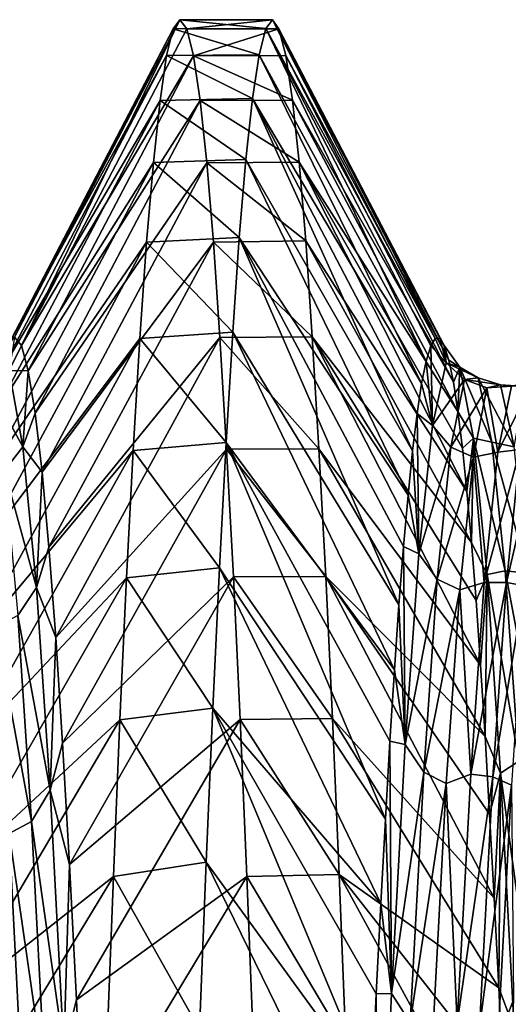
# Model space of a CAD drawing. Header units: metres. Extents: x -63.9 to 30, y -21 to 69.
# Tile 29 of 110: x -37.5 to -35.9, y 7.2 to 10.3. Entities that reach past the tile are written whole.
import ezdxf

# ---------------------------------------------------------------- set-up
doc = ezdxf.new("R2010")
doc.units = ezdxf.units.M
doc.layers.add('solid_SHOWER_ONO150MM_EU_AS_SW0001', color=7, linetype='CONTINUOUS')

msp = doc.modelspace()

# ---------------------------------------------------------------- linework, layer by layer
at = {"layer": 'solid_SHOWER_ONO150MM_EU_AS_SW0001'}
for points in [[(-37.480186, 9.324753, -61.014889), (-36.946095, 10.35, -61), (-36.96764, 10.32091, -61.775455)], [(-37.480186, 9.324753, -61.014889), (-37.457924, 9.297984, -60.299301), (-36.946095, 10.35, -61)], [(-37.457924, 9.297984, -60.299301), (-36.924026, 10.320926, -60.224766), (-36.946095, 10.35, -61)], [(-36.96764, 10.32091, -61.775455), (-36.946095, 10.35, -61), (-36.668625, 10.321548, -61.766907)], [(-36.946095, 10.35, -61), (-36.647217, 10.35, -61), (-36.668625, 10.321548, -61.766907)], [(-36.924026, 10.320926, -60.224766), (-36.647217, 10.35, -61), (-36.946095, 10.35, -61)], [(-36.924026, 10.320926, -60.224766), (-36.625973, 10.320853, -60.223797), (-36.647217, 10.35, -61)], [(-36.121372, 9.321068, -61.25457), (-36.668625, 10.321548, -61.766907), (-36.647217, 10.35, -61)], [(-36.106777, 9.321813, -60.780472), (-36.647217, 10.35, -61), (-36.625973, 10.320853, -60.223797)], [(-36.106777, 9.321813, -60.780472), (-36.121372, 9.321068, -61.25457), (-36.647217, 10.35, -61)], [(-37.502167, 9.296497, -61.726517), (-36.96764, 10.32091, -61.775455), (-36.988873, 10.233906, -62.545856)], [(-37.502167, 9.296497, -61.726517), (-37.480186, 9.324753, -61.014889), (-36.96764, 10.32091, -61.775455)], [(-37.457924, 9.297984, -60.299301), (-36.902046, 10.233612, -59.452198), (-36.924026, 10.320926, -60.224766)], [(-36.988873, 10.233906, -62.545856), (-36.96764, 10.32091, -61.775455), (-36.689968, 10.236498, -62.528595)], [(-36.96764, 10.32091, -61.775455), (-36.668625, 10.321548, -61.766907), (-36.689968, 10.236498, -62.528595)], [(-36.902046, 10.233612, -59.452198), (-36.625973, 10.320853, -60.223797), (-36.924026, 10.320926, -60.224766)], [(-36.902046, 10.233612, -59.452198), (-36.604359, 10.233934, -59.454334), (-36.625973, 10.320853, -60.223797)], [(-36.150555, 9.247627, -62.196209), (-36.689968, 10.236498, -62.528595), (-36.668625, 10.321548, -61.766907)], [(-36.135944, 9.296316, -61.726612), (-36.150555, 9.247627, -62.196209), (-36.668625, 10.321548, -61.766907)], [(-36.121372, 9.321068, -61.25457), (-36.135944, 9.296316, -61.726612), (-36.668625, 10.321548, -61.766907)], [(-36.077473, 9.251014, -59.833164), (-36.625973, 10.320853, -60.223797), (-36.604359, 10.233934, -59.454334)], [(-36.09214, 9.298437, -60.30595), (-36.106777, 9.321813, -60.780472), (-36.625973, 10.320853, -60.223797)], [(-36.077473, 9.251014, -59.833164), (-36.09214, 9.298437, -60.30595), (-36.625973, 10.320853, -60.223797)], [(-37.524113, 9.213166, -62.436386), (-36.988873, 10.233906, -62.545856), (-37.010086, 10.089536, -63.307331)], [(-37.524113, 9.213166, -62.436386), (-37.502167, 9.296497, -61.726517), (-36.988873, 10.233906, -62.545856)], [(-37.457924, 9.297984, -60.299301), (-37.435558, 9.215922, -59.584454), (-36.902046, 10.233612, -59.452198)], [(-37.435558, 9.215922, -59.584454), (-36.880341, 10.088655, -58.68882), (-36.902046, 10.233612, -59.452198)], [(-37.010086, 10.089536, -63.307331), (-36.988873, 10.233906, -62.545856), (-36.711514, 10.095295, -63.282001)], [(-36.988873, 10.233906, -62.545856), (-36.689968, 10.236498, -62.528595), (-36.711514, 10.095295, -63.282001)], [(-36.902046, 10.233612, -59.452198), (-36.582653, 10.09012, -58.695229), (-36.604359, 10.233934, -59.454334)], [(-36.880341, 10.088655, -58.68882), (-36.582653, 10.09012, -58.695229), (-36.902046, 10.233612, -59.452198)], [(-36.165218, 9.174945, -62.663574), (-36.711514, 10.095295, -63.282001), (-36.689968, 10.236498, -62.528595)], [(-36.150555, 9.247627, -62.196209), (-36.165218, 9.174945, -62.663574), (-36.689968, 10.236498, -62.528595)], [(-36.062775, 9.179673, -59.363483), (-36.604359, 10.233934, -59.454334), (-36.582653, 10.09012, -58.695229)], [(-36.062775, 9.179673, -59.363483), (-36.077473, 9.251014, -59.833164), (-36.604359, 10.233934, -59.454334)], [(-37.546211, 9.074743, -63.1418), (-37.010086, 10.089536, -63.307331), (-37.031567, 9.88833, -64.056702)], [(-37.546211, 9.074743, -63.1418), (-37.524113, 9.213166, -62.436386), (-37.010086, 10.089536, -63.307331)], [(-37.435558, 9.215922, -59.584454), (-37.413277, 9.079251, -58.877834), (-36.880341, 10.088655, -58.68882)], [(-37.413277, 9.079251, -58.877834), (-36.859001, 9.88745, -57.940453), (-36.880341, 10.088655, -58.68882)], [(-37.031567, 9.88833, -64.056702), (-37.010086, 10.089536, -63.307331), (-36.733009, 9.89836, -64.024063)], [(-37.010086, 10.089536, -63.307331), (-36.711514, 10.095295, -63.282001), (-36.733009, 9.89836, -64.024063)], [(-36.880341, 10.088655, -58.68882), (-36.56105, 9.89039, -57.94997), (-36.582653, 10.09012, -58.695229)], [(-36.859001, 9.88745, -57.940453), (-36.56105, 9.89039, -57.94997), (-36.880341, 10.088655, -58.68882)], [(-36.194622, 8.958077, -63.58757), (-36.733009, 9.89836, -64.024063), (-36.711514, 10.095295, -63.282001)], [(-36.179924, 9.078318, -63.128017), (-36.194622, 8.958077, -63.58757), (-36.711514, 10.095295, -63.282001)], [(-36.165218, 9.174945, -62.663574), (-36.179924, 9.078318, -63.128017), (-36.711514, 10.095295, -63.282001)], [(-36.048077, 9.084783, -58.899036), (-36.582653, 10.09012, -58.695229), (-36.56105, 9.89039, -57.94997)], [(-36.048077, 9.084783, -58.899036), (-36.062775, 9.179673, -59.363483), (-36.582653, 10.09012, -58.695229)], [(-37.568443, 8.88234, -63.835468), (-37.031567, 9.88833, -64.056702), (-37.053387, 9.631275, -64.789597)], [(-37.568443, 8.88234, -63.835468), (-37.546211, 9.074743, -63.1418), (-37.031567, 9.88833, -64.056702)], [(-37.053387, 9.631275, -64.789597), (-37.031567, 9.88833, -64.056702), (-36.754349, 9.646452, -64.750793)], [(-37.031567, 9.88833, -64.056702), (-36.733009, 9.89836, -64.024063), (-36.754349, 9.646452, -64.750793)], [(-36.859001, 9.88745, -57.940453), (-36.539711, 9.635651, -57.221542), (-36.56105, 9.89039, -57.94997)], [(-36.20929, 8.814652, -64.040504), (-36.754349, 9.646452, -64.750793), (-36.733009, 9.89836, -64.024063)], [(-36.194622, 8.958077, -63.58757), (-36.20929, 8.814652, -64.040504), (-36.733009, 9.89836, -64.024063)], [(-36.018837, 8.82596, -57.991367), (-36.56105, 9.89039, -57.94997), (-36.539711, 9.635651, -57.221542)], [(-36.033432, 8.966851, -58.441643), (-36.048077, 9.084783, -58.899036), (-36.56105, 9.89039, -57.94997)], [(-36.018837, 8.82596, -57.991367), (-36.033432, 8.966851, -58.441643), (-36.56105, 9.89039, -57.94997)], [(-37.413277, 9.079251, -58.877834), (-37.391113, 8.888764, -58.183643), (-36.859001, 9.88745, -57.940453)], [(-37.391113, 8.888764, -58.183643), (-36.837902, 9.631855, -57.211876), (-36.859001, 9.88745, -57.940453)], [(-36.837902, 9.631855, -57.211876), (-36.539711, 9.635651, -57.221542), (-36.859001, 9.88745, -57.940453)], [(-37.053387, 9.631275, -64.789597), (-36.754349, 9.646452, -64.750793), (-36.775555, 9.341353, -65.456635)], [(-36.837902, 9.631855, -57.211876), (-36.51836, 9.326449, -56.512257), (-36.539711, 9.635651, -57.221542)], [(-36.238522, 8.460161, -64.920853), (-36.775555, 9.341353, -65.456635), (-36.754349, 9.646452, -64.750793)], [(-36.223919, 8.648484, -64.485435), (-36.238522, 8.460161, -64.920853), (-36.754349, 9.646452, -64.750793)], [(-36.20929, 8.814652, -64.040504), (-36.223919, 8.648484, -64.485435), (-36.754349, 9.646452, -64.750793)], [(-36.004257, 8.661939, -57.547802), (-36.539711, 9.635651, -57.221542), (-36.51836, 9.326449, -56.512257)], [(-36.004257, 8.661939, -57.547802), (-36.018837, 8.82596, -57.991367), (-36.539711, 9.635651, -57.221542)], [(-37.590782, 8.637429, -64.5121), (-37.053387, 9.631275, -64.789597), (-37.075363, 9.32058, -65.499916)], [(-37.590782, 8.637429, -64.5121), (-37.568443, 8.88234, -63.835468), (-37.053387, 9.631275, -64.789597)], [(-37.391113, 8.888764, -58.183643), (-37.36911, 8.646571, -57.509037), (-36.837902, 9.631855, -57.211876)], [(-37.36911, 8.646571, -57.509037), (-36.816696, 9.323303, -56.505722), (-36.837902, 9.631855, -57.211876)], [(-37.075363, 9.32058, -65.499916), (-37.053387, 9.631275, -64.789597), (-36.775555, 9.341353, -65.456635)], [(-36.816696, 9.323303, -56.505722), (-36.51836, 9.326449, -56.512257), (-36.837902, 9.631855, -57.211876)], [(-37.613121, 8.341959, -65.166504), (-37.075363, 9.32058, -65.499916), (-37.097164, 8.95886, -66.182793)], [(-37.613121, 8.341959, -65.166504), (-37.590782, 8.637429, -64.5121), (-37.075363, 9.32058, -65.499916)], [(-37.497211, 9.217237, -60.087292), (-37.457924, 9.297984, -60.299301), (-37.480186, 9.324753, -61.014889)], [(-37.36911, 8.646571, -57.509037), (-37.347183, 8.355046, -56.859154), (-36.816696, 9.323303, -56.505722)], [(-37.347183, 8.355046, -56.859154), (-36.795017, 8.962824, -55.824066), (-36.816696, 9.323303, -56.505722)], [(-37.097164, 8.95886, -66.182793), (-37.075363, 9.32058, -65.499916), (-36.796833, 8.985229, -66.13694)], [(-37.075363, 9.32058, -65.499916), (-36.775555, 9.341353, -65.456635), (-36.796833, 8.985229, -66.13694)], [(-36.816696, 9.323303, -56.505722), (-36.496784, 8.964021, -55.826141), (-36.51836, 9.326449, -56.512257)], [(-36.795017, 8.962824, -55.824066), (-36.496784, 8.964021, -55.826141), (-36.816696, 9.323303, -56.505722)], [(-36.253105, 8.250601, -65.344803), (-36.796833, 8.985229, -66.13694), (-36.775555, 9.341353, -65.456635)], [(-36.238522, 8.460161, -64.920853), (-36.253105, 8.250601, -65.344803), (-36.775555, 9.341353, -65.456635)], [(-35.975021, 8.265956, -56.685307), (-36.51836, 9.326449, -56.512257), (-36.496784, 8.964021, -55.826141)], [(-35.989655, 8.475012, -57.111763), (-36.004257, 8.661939, -57.547802), (-36.51836, 9.326449, -56.512257)], [(-35.975021, 8.265956, -56.685307), (-35.989655, 8.475012, -57.111763), (-36.51836, 9.326449, -56.512257)], [(-36.086514, 9.242328, -61.618645), (-36.135944, 9.296316, -61.726612), (-36.121372, 9.321068, -61.25457)], [(-36.086514, 9.242328, -61.618645), (-36.121372, 9.321068, -61.25457), (-36.106777, 9.321813, -60.780472)], [(-36.086514, 9.242328, -61.618645), (-36.106777, 9.321813, -60.780472), (-36.09214, 9.298437, -60.30595)], [(-37.497211, 9.217237, -60.087292), (-37.435558, 9.215922, -59.584454), (-37.457924, 9.297984, -60.299301)], [(-36.13063, 9.039414, -63.020981), (-36.150555, 9.247627, -62.196209), (-36.135944, 9.296316, -61.726612)], [(-36.086514, 9.242328, -61.618645), (-36.13063, 9.039414, -63.020981), (-36.135944, 9.296316, -61.726612)], [(-36.042397, 9.227933, -60.20166), (-36.09214, 9.298437, -60.30595), (-36.077473, 9.251014, -59.833164)], [(-36.042397, 9.227933, -60.20166), (-36.086514, 9.242328, -61.618645), (-36.09214, 9.298437, -60.30595)], [(-36.13063, 9.039414, -63.020981), (-36.165218, 9.174945, -62.663574), (-36.150555, 9.247627, -62.196209)], [(-36.026806, 9.188228, -61.736679), (-36.13063, 9.039414, -63.020981), (-36.086514, 9.242328, -61.618645)], [(-35.98291, 9.192987, -60.33371), (-36.086514, 9.242328, -61.618645), (-36.042397, 9.227933, -60.20166)], [(-35.98291, 9.192987, -60.33371), (-36.026806, 9.188228, -61.736679), (-36.086514, 9.242328, -61.618645)], [(-36.042397, 9.227933, -60.20166), (-36.077473, 9.251014, -59.833164), (-36.062775, 9.179673, -59.363483)], [(-36.042397, 9.227933, -60.20166), (-36.062775, 9.179673, -59.363483), (-36.048077, 9.084783, -58.899036)], [(-35.99828, 8.99858, -58.803215), (-36.042397, 9.227933, -60.20166), (-36.048077, 9.084783, -58.899036)], [(-35.939018, 8.985682, -58.946022), (-36.042397, 9.227933, -60.20166), (-35.99828, 8.99858, -58.803215)], [(-35.939018, 8.985682, -58.946022), (-35.98291, 9.192987, -60.33371), (-36.042397, 9.227933, -60.20166)], [(-37.556618, 9.157663, -59.958885), (-37.453194, 8.970574, -58.694714), (-37.497211, 9.217237, -60.087292)], [(-37.497211, 9.217237, -60.087292), (-37.453194, 8.970574, -58.694714), (-37.435558, 9.215922, -59.584454)], [(-37.453194, 8.970574, -58.694714), (-37.413277, 9.079251, -58.877834), (-37.435558, 9.215922, -59.584454)], [(-35.98291, 9.192987, -60.33371), (-35.910469, 9.171254, -60.373589), (-36.026806, 9.188228, -61.736679)], [(-35.98291, 9.192987, -60.33371), (-35.866646, 8.970687, -58.99081), (-35.910469, 9.171254, -60.373589)], [(-35.939018, 8.985682, -58.946022), (-35.866646, 8.970687, -58.99081), (-35.98291, 9.192987, -60.33371)], [(-37.556618, 9.157663, -59.958885), (-37.512783, 8.893862, -58.582424), (-37.453194, 8.970574, -58.694714)], [(-36.13063, 9.039414, -63.020981), (-36.179924, 9.078318, -63.128017), (-36.165218, 9.174945, -62.663574)], [(-36.026806, 9.188228, -61.736679), (-36.070698, 8.969507, -63.122433), (-36.13063, 9.039414, -63.020981)], [(-36.026806, 9.188228, -61.736679), (-35.954296, 9.160867, -61.770676), (-36.070698, 8.969507, -63.122433)], [(-36.070698, 8.969507, -63.122433), (-35.954296, 9.160867, -61.770676), (-35.998123, 8.93778, -63.149822)], [(-36.026806, 9.188228, -61.736679), (-35.910469, 9.171254, -60.373589), (-35.954296, 9.160867, -61.770676)], [(-35.918976, 8.953535, -63.083412), (-35.998123, 8.93778, -63.149822), (-35.954296, 9.160867, -61.770676)], [(-35.875019, 9.166659, -61.698399), (-35.954296, 9.160867, -61.770676), (-35.910469, 9.171254, -60.373589)], [(-35.875019, 9.166659, -61.698399), (-35.918976, 8.953535, -63.083412), (-35.954296, 9.160867, -61.770676)], [(-35.803593, 9.185486, -61.770607), (-35.918976, 8.953535, -63.083412), (-35.875019, 9.166659, -61.698399)], [(-35.803593, 9.185486, -61.770607), (-35.847424, 8.962094, -63.153606), (-35.918976, 8.953535, -63.083412)], [(-35.831059, 9.165698, -60.297005), (-35.910469, 9.171254, -60.373589), (-35.866646, 8.970687, -58.99081)], [(-35.831059, 9.165698, -60.297005), (-35.875019, 9.166659, -61.698399), (-35.910469, 9.171254, -60.373589)], [(-37.453194, 8.970574, -58.694714), (-37.391113, 8.888764, -58.183643), (-37.413277, 9.079251, -58.877834)], [(-36.174744, 8.625303, -64.376297), (-36.194622, 8.958077, -63.58757), (-36.179924, 9.078318, -63.128017)], [(-36.13063, 9.039414, -63.020981), (-36.174744, 8.625303, -64.376297), (-36.179924, 9.078318, -63.128017)], [(-35.99828, 8.99858, -58.803215), (-36.048077, 9.084783, -58.899036), (-36.033432, 8.966851, -58.441643)], [(-36.070698, 8.969507, -63.122433), (-36.174744, 8.625303, -64.376297), (-36.13063, 9.039414, -63.020981)], [(-35.99828, 8.99858, -58.803215), (-36.033432, 8.966851, -58.441643), (-36.018837, 8.82596, -57.991367)], [(-35.99828, 8.99858, -58.803215), (-36.018837, 8.82596, -57.991367), (-36.004257, 8.661939, -57.547802)], [(-35.954166, 8.558166, -57.456497), (-35.99828, 8.99858, -58.803215), (-36.004257, 8.661939, -57.547802)], [(-35.895126, 8.569972, -57.606182), (-35.99828, 8.99858, -58.803215), (-35.954166, 8.558166, -57.456497)], [(-35.895126, 8.569972, -57.606182), (-35.939018, 8.985682, -58.946022), (-35.99828, 8.99858, -58.803215)], [(-37.512783, 8.893862, -58.582424), (-37.409176, 8.516358, -57.355724), (-37.453194, 8.970574, -58.694714)], [(-37.453194, 8.970574, -58.694714), (-37.409176, 8.516358, -57.355724), (-37.391113, 8.888764, -58.183643)], [(-37.097164, 8.95886, -66.182793), (-36.796833, 8.985229, -66.13694), (-36.818367, 8.579843, -66.788681)], [(-36.282364, 7.768786, -66.156822), (-36.818367, 8.579843, -66.788681), (-36.796833, 8.985229, -66.13694)], [(-36.267708, 8.020179, -65.756683), (-36.282364, 7.768786, -66.156822), (-36.796833, 8.985229, -66.13694)], [(-36.253105, 8.250601, -65.344803), (-36.267708, 8.020179, -65.756683), (-36.796833, 8.985229, -66.13694)], [(-36.070698, 8.969507, -63.122433), (-36.11459, 8.543514, -64.45932), (-36.174744, 8.625303, -64.376297)], [(-36.070698, 8.969507, -63.122433), (-35.998123, 8.93778, -63.149822), (-36.11459, 8.543514, -64.45932)], [(-35.939018, 8.985682, -58.946022), (-35.822819, 8.562761, -57.654686), (-35.866646, 8.970687, -58.99081)], [(-35.895126, 8.569972, -57.606182), (-35.822819, 8.562761, -57.654686), (-35.939018, 8.985682, -58.946022)], [(-35.788441, 8.971186, -63.304768), (-35.891254, 8.532237, -64.48716), (-35.847424, 8.962094, -63.153606)], [(-35.788441, 8.971186, -63.304768), (-35.831989, 8.521981, -64.629662), (-35.891254, 8.532237, -64.48716)], [(-37.635204, 7.999544, -65.791733), (-37.097164, 8.95886, -66.182793), (-37.118488, 8.547884, -66.83577)], [(-37.635204, 7.999544, -65.791733), (-37.613121, 8.341959, -65.166504), (-37.097164, 8.95886, -66.182793)], [(-37.347183, 8.355046, -56.859154), (-37.325039, 8.013351, -56.232048), (-36.795017, 8.962824, -55.824066)], [(-37.325039, 8.013351, -56.232048), (-36.773075, 8.551188, -55.169075), (-36.795017, 8.962824, -55.824066)], [(-37.118488, 8.547884, -66.83577), (-37.097164, 8.95886, -66.182793), (-36.818367, 8.579843, -66.788681)], [(-36.795017, 8.962824, -55.824066), (-36.475052, 8.551752, -55.169903), (-36.496784, 8.964021, -55.826141)], [(-36.773075, 8.551188, -55.169075), (-36.475052, 8.551752, -55.169903), (-36.795017, 8.962824, -55.824066)], [(-35.96035, 8.035419, -56.269791), (-36.496784, 8.964021, -55.826141), (-36.475052, 8.551752, -55.169903)], [(-35.96035, 8.035419, -56.269791), (-35.975021, 8.265956, -56.685307), (-36.496784, 8.964021, -55.826141)], [(-36.174744, 8.625303, -64.376297), (-36.20929, 8.814652, -64.040504), (-36.194622, 8.958077, -63.58757)], [(-36.11459, 8.543514, -64.45932), (-35.998123, 8.93778, -63.149822), (-36.04195, 8.508828, -64.479622)], [(-35.962936, 8.532822, -64.420303), (-36.04195, 8.508828, -64.479622), (-35.998123, 8.93778, -63.149822)], [(-35.918976, 8.953535, -63.083412), (-35.962936, 8.532822, -64.420303), (-35.998123, 8.93778, -63.149822)], [(-35.847424, 8.962094, -63.153606), (-35.962936, 8.532822, -64.420303), (-35.918976, 8.953535, -63.083412)], [(-35.847424, 8.962094, -63.153606), (-35.891254, 8.532237, -64.48716), (-35.962936, 8.532822, -64.420303)], [(-37.512783, 8.893862, -58.582424), (-37.468945, 8.425806, -57.26178), (-37.409176, 8.516358, -57.355724)], [(-37.409176, 8.516358, -57.355724), (-37.36911, 8.646571, -57.509037), (-37.391113, 8.888764, -58.183643)], [(-36.174744, 8.625303, -64.376297), (-36.223919, 8.648484, -64.485435), (-36.20929, 8.814652, -64.040504)], [(-36.218861, 8.00981, -65.652588), (-36.238522, 8.460161, -64.920853), (-36.223919, 8.648484, -64.485435)], [(-36.174744, 8.625303, -64.376297), (-36.218861, 8.00981, -65.652588), (-36.223919, 8.648484, -64.485435)], [(-35.954166, 8.558166, -57.456497), (-36.004257, 8.661939, -57.547802), (-35.989655, 8.475012, -57.111763)], [(-37.409176, 8.516358, -57.355724), (-37.347183, 8.355046, -56.859154), (-37.36911, 8.646571, -57.509037)], [(-36.11459, 8.543514, -64.45932), (-36.218861, 8.00981, -65.652588), (-36.174744, 8.625303, -64.376297)], [(-37.118488, 8.547884, -66.83577), (-36.818367, 8.579843, -66.788681), (-36.83992, 8.127086, -67.408821)], [(-36.297066, 7.496388, -66.545113), (-36.83992, 8.127086, -67.408821), (-36.818367, 8.579843, -66.788681)], [(-36.282364, 7.768786, -66.156822), (-36.297066, 7.496388, -66.545113), (-36.818367, 8.579843, -66.788681)], [(-35.954166, 8.558166, -57.456497), (-35.989655, 8.475012, -57.111763), (-35.975021, 8.265956, -56.685307)], [(-35.954166, 8.558166, -57.456497), (-35.975021, 8.265956, -56.685307), (-35.96035, 8.035419, -56.269791)], [(-35.910049, 7.917165, -56.192604), (-35.954166, 8.558166, -57.456497), (-35.96035, 8.035419, -56.269791)], [(-35.851234, 7.955195, -56.344967), (-35.895126, 8.569972, -57.606182), (-35.954166, 8.558166, -57.456497)], [(-35.851234, 7.955195, -56.344967), (-35.954166, 8.558166, -57.456497), (-35.910049, 7.917165, -56.192604)], [(-35.895126, 8.569972, -57.606182), (-35.778992, 7.956474, -56.395859), (-35.822819, 8.562761, -57.654686)], [(-35.851234, 7.955195, -56.344967), (-35.778992, 7.956474, -56.395859), (-35.895126, 8.569972, -57.606182)], [(-37.657082, 7.61064, -66.387718), (-37.118488, 8.547884, -66.83577), (-37.139587, 8.089008, -67.45681)], [(-37.657082, 7.61064, -66.387718), (-37.635204, 7.999544, -65.791733), (-37.118488, 8.547884, -66.83577)], [(-37.325039, 8.013351, -56.232048), (-37.302692, 7.62217, -55.629536), (-36.773075, 8.551188, -55.169075)], [(-37.302692, 7.62217, -55.629536), (-36.751205, 8.090031, -54.544468), (-36.773075, 8.551188, -55.169075)], [(-37.139587, 8.089008, -67.45681), (-37.118488, 8.547884, -66.83577), (-36.83992, 8.127086, -67.408821)], [(-36.773075, 8.551188, -55.169075), (-36.453354, 8.09305, -54.548252), (-36.475052, 8.551752, -55.169903)], [(-36.751205, 8.090031, -54.544468), (-36.453354, 8.09305, -54.548252), (-36.773075, 8.551188, -55.169075)], [(-35.930965, 7.513571, -55.477879), (-36.475052, 8.551752, -55.169903), (-36.453354, 8.09305, -54.548252)], [(-35.945656, 7.784233, -55.866722), (-35.96035, 8.035419, -56.269791), (-36.475052, 8.551752, -55.169903)], [(-35.930965, 7.513571, -55.477879), (-35.945656, 7.784233, -55.866722), (-36.475052, 8.551752, -55.169903)], [(-36.11459, 8.543514, -64.45932), (-36.158482, 7.919901, -65.715965), (-36.218861, 8.00981, -65.652588)], [(-36.11459, 8.543514, -64.45932), (-36.04195, 8.508828, -64.479622), (-36.158482, 7.919901, -65.715965)], [(-35.962936, 8.532822, -64.420303), (-36.006897, 7.914183, -65.677643), (-36.04195, 8.508828, -64.479622)], [(-35.891254, 8.532237, -64.48716), (-36.006897, 7.914183, -65.677643), (-35.962936, 8.532822, -64.420303)], [(-35.891254, 8.532237, -64.48716), (-35.935085, 7.905536, -65.740044), (-36.006897, 7.914183, -65.677643)], [(-35.831989, 8.521981, -64.629662), (-35.935085, 7.905536, -65.740044), (-35.891254, 8.532237, -64.48716)], [(-35.831989, 8.521981, -64.629662), (-35.875534, 7.878465, -65.871574), (-35.935085, 7.905536, -65.740044)], [(-37.468945, 8.425806, -57.26178), (-37.365158, 7.862075, -56.102585), (-37.409176, 8.516358, -57.355724)], [(-37.409176, 8.516358, -57.355724), (-37.365158, 7.862075, -56.102585), (-37.347183, 8.355046, -56.859154)], [(-36.158482, 7.919901, -65.715965), (-36.04195, 8.508828, -64.479622), (-36.085777, 7.883604, -65.728928)], [(-36.006897, 7.914183, -65.677643), (-36.085777, 7.883604, -65.728928), (-36.04195, 8.508828, -64.479622)], [(-36.218861, 8.00981, -65.652588), (-36.253105, 8.250601, -65.344803), (-36.238522, 8.460161, -64.920853)], [(-37.54166, 8.388875, -57.23941), (-37.42511, 7.761246, -56.028481), (-37.468945, 8.425806, -57.26178)], [(-37.468945, 8.425806, -57.26178), (-37.42511, 7.761246, -56.028481), (-37.365158, 7.862075, -56.102585)], [(-37.54166, 8.388875, -57.23941), (-37.497879, 7.722223, -56.013401), (-37.42511, 7.761246, -56.028481)], [(-37.365158, 7.862075, -56.102585), (-37.325039, 8.013351, -56.232048), (-37.347183, 8.355046, -56.859154)], [(-36.218861, 8.00981, -65.652588), (-36.267708, 8.020179, -65.756683), (-36.253105, 8.250601, -65.344803)], [(-37.139587, 8.089008, -67.45681), (-36.83992, 8.127086, -67.408821), (-36.86132, 7.629295, -67.994026)], [(-36.326431, 6.89321, -67.279053), (-36.86132, 7.629295, -67.994026), (-36.83992, 8.127086, -67.408821)], [(-36.311764, 7.20408, -66.919777), (-36.326431, 6.89321, -67.279053), (-36.83992, 8.127086, -67.408821)], [(-36.297066, 7.496388, -66.545113), (-36.311764, 7.20408, -66.919777), (-36.83992, 8.127086, -67.408821)], [(-37.679096, 7.173801, -66.956322), (-37.139587, 8.089008, -67.45681), (-37.160873, 7.583244, -68.04393)], [(-37.679096, 7.173801, -66.956322), (-37.657082, 7.61064, -66.387718), (-37.139587, 8.089008, -67.45681)], [(-37.302692, 7.62217, -55.629536), (-37.280365, 7.185073, -55.057735), (-36.751205, 8.090031, -54.544468)], [(-37.280365, 7.185073, -55.057735), (-36.72963, 7.583059, -53.955872), (-36.751205, 8.090031, -54.544468)], [(-37.160873, 7.583244, -68.04393), (-37.139587, 8.089008, -67.45681), (-36.86132, 7.629295, -67.994026)], [(-36.751205, 8.090031, -54.544468), (-36.431927, 7.589826, -53.963165), (-36.453354, 8.09305, -54.548252)], [(-36.72963, 7.583059, -53.955872), (-36.431927, 7.589826, -53.963165), (-36.751205, 8.090031, -54.544468)], [(-35.916313, 7.224232, -55.104218), (-36.453354, 8.09305, -54.548252), (-36.431927, 7.589826, -53.963165)], [(-35.916313, 7.224232, -55.104218), (-35.930965, 7.513571, -55.477879), (-36.453354, 8.09305, -54.548252)], [(-37.365158, 7.862075, -56.102585), (-37.302692, 7.62217, -55.629536), (-37.325039, 8.013351, -56.232048)], [(-36.262978, 7.205919, -66.81955), (-36.282364, 7.768786, -66.156822), (-36.267708, 8.020179, -65.756683)], [(-36.218861, 8.00981, -65.652588), (-36.262978, 7.205919, -66.81955), (-36.267708, 8.020179, -65.756683)], [(-35.910049, 7.917165, -56.192604), (-35.96035, 8.035419, -56.269791), (-35.945656, 7.784233, -55.866722)], [(-36.158482, 7.919901, -65.715965), (-36.262978, 7.205919, -66.81955), (-36.218861, 8.00981, -65.652588)], [(-35.807339, 7.157006, -55.191143), (-35.851234, 7.955195, -56.344967), (-35.910049, 7.917165, -56.192604)], [(-36.158482, 7.919901, -65.715965), (-36.202377, 7.111947, -66.862999), (-36.262978, 7.205919, -66.81955)], [(-36.158482, 7.919901, -65.715965), (-36.085777, 7.883604, -65.728928), (-36.202377, 7.111947, -66.862999)], [(-35.910049, 7.917165, -56.192604), (-35.945656, 7.784233, -55.866722), (-35.930965, 7.513571, -55.477879)], [(-35.910049, 7.917165, -56.192604), (-35.930965, 7.513571, -55.477879), (-35.916313, 7.224232, -55.104218)], [(-35.865932, 7.091704, -55.040844), (-35.910049, 7.917165, -56.192604), (-35.916313, 7.224232, -55.104218)], [(-35.807339, 7.157006, -55.191143), (-35.910049, 7.917165, -56.192604), (-35.865932, 7.091704, -55.040844)], [(-36.006897, 7.914183, -65.677643), (-36.050858, 7.110749, -66.825897), (-36.085777, 7.883604, -65.728928)], [(-35.935085, 7.905536, -65.740044), (-36.050858, 7.110749, -66.825897), (-36.006897, 7.914183, -65.677643)], [(-35.935085, 7.905536, -65.740044), (-35.978912, 7.095374, -66.88308), (-36.050858, 7.110749, -66.825897)], [(-35.875534, 7.878465, -65.871574), (-35.978912, 7.095374, -66.88308), (-35.935085, 7.905536, -65.740044)], [(-37.42511, 7.761246, -56.028481), (-37.321144, 7.024288, -54.963261), (-37.365158, 7.862075, -56.102585)], [(-37.365158, 7.862075, -56.102585), (-37.321144, 7.024288, -54.963261), (-37.302692, 7.62217, -55.629536)], [(-36.202377, 7.111947, -66.862999), (-36.085777, 7.883604, -65.728928), (-36.129601, 7.075462, -66.868675)], [(-36.050858, 7.110749, -66.825897), (-36.129601, 7.075462, -66.868675), (-36.085777, 7.883604, -65.728928)], [(-35.875534, 7.878465, -65.871574), (-35.919083, 7.054577, -67.002144), (-35.978912, 7.095374, -66.88308)], [(-35.875534, 7.878465, -65.871574), (-35.868946, 7.185344, -66.942642), (-35.919083, 7.054577, -67.002144)], [(-37.497879, 7.722223, -56.013401), (-37.381275, 6.917295, -54.909611), (-37.42511, 7.761246, -56.028481)], [(-37.42511, 7.761246, -56.028481), (-37.381275, 6.917295, -54.909611), (-37.321144, 7.024288, -54.963261)], [(-36.262978, 7.205919, -66.81955), (-36.297066, 7.496388, -66.545113), (-36.282364, 7.768786, -66.156822)], [(-37.497879, 7.722223, -56.013401), (-37.533443, 6.922076, -54.952419), (-37.454094, 6.877587, -54.901848)], [(-37.497879, 7.722223, -56.013401), (-37.454094, 6.877587, -54.901848), (-37.381275, 6.917295, -54.909611)], [(-37.321144, 7.024288, -54.963261), (-37.280365, 7.185073, -55.057735), (-37.302692, 7.62217, -55.629536)], [(-37.160873, 7.583244, -68.04393), (-36.86132, 7.629295, -67.994026), (-36.882545, 7.089342, -68.540802)], [(-36.341064, 6.564542, -67.622055), (-36.882545, 7.089342, -68.540802), (-36.86132, 7.629295, -67.994026)], [(-36.326431, 6.89321, -67.279053), (-36.341064, 6.564542, -67.622055), (-36.86132, 7.629295, -67.994026)], [(-37.701275, 6.692845, -67.491684), (-37.160873, 7.583244, -68.04393), (-37.182503, 7.033611, -68.592812)], [(-37.701275, 6.692845, -67.491684), (-37.679096, 7.173801, -66.956322), (-37.160873, 7.583244, -68.04393)], [(-37.280365, 7.185073, -55.057735), (-37.258156, 6.705395, -54.521069), (-36.72963, 7.583059, -53.955872)], [(-37.258156, 6.705395, -54.521069), (-36.708359, 7.034218, -53.407749), (-36.72963, 7.583059, -53.955872)], [(-37.182503, 7.033611, -68.592812), (-37.160873, 7.583244, -68.04393), (-36.882545, 7.089342, -68.540802)], [(-36.72963, 7.583059, -53.955872), (-36.410625, 7.043831, -53.416668), (-36.431927, 7.589826, -53.963165)], [(-36.708359, 7.034218, -53.407749), (-36.410625, 7.043831, -53.416668), (-36.72963, 7.583059, -53.955872)], [(-35.887112, 6.590041, -54.403191), (-36.431927, 7.589826, -53.963165), (-36.410625, 7.043831, -53.416668)], [(-35.901699, 6.916401, -54.745995), (-35.916313, 7.224232, -55.104218), (-36.431927, 7.589826, -53.963165)], [(-35.887112, 6.590041, -54.403191), (-35.901699, 6.916401, -54.745995), (-36.431927, 7.589826, -53.963165)], [(-36.262978, 7.205919, -66.81955), (-36.311764, 7.20408, -66.919777), (-36.297066, 7.496388, -66.545113)], [(-35.35807, 7.426255, -68.209244), (-35.898178, 6.546379, -67.640266), (-35.883598, 6.874524, -67.299782)], [(-35.35807, 7.426255, -68.209244), (-35.372433, 7.056727, -68.571335), (-35.898178, 6.546379, -67.640266)], [(-35.865932, 7.091704, -55.040844), (-35.916313, 7.224232, -55.104218), (-35.901699, 6.916401, -54.745995)], [(-36.307095, 6.234126, -67.850998), (-36.326431, 6.89321, -67.279053), (-36.311764, 7.20408, -66.919777)], [(-36.262978, 7.205919, -66.81955), (-36.307095, 6.234126, -67.850998), (-36.311764, 7.20408, -66.919777)], [(-36.202377, 7.111947, -66.862999), (-36.307095, 6.234126, -67.850998), (-36.262978, 7.205919, -66.81955)], [(-37.321144, 7.024288, -54.963261), (-37.258156, 6.705395, -54.521069), (-37.280365, 7.185073, -55.057735)], [(-35.919083, 7.054577, -67.002144), (-35.868946, 7.185344, -66.942642), (-35.883598, 6.874524, -67.299782)]]:
    msp.add_3dface(points, dxfattribs=at)

doc.saveas('drawing.dxf')
